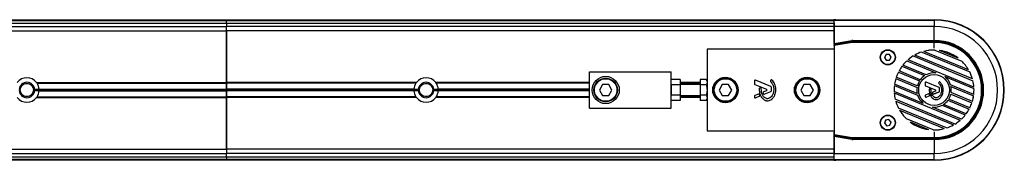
# Model space of a CAD drawing. Header units: millimetres. Extents: x 0 to 420, y 0 to 297.
# Tile 6 of 7: x 329.44 to 356.58, y 235.6 to 239.47. Entities that reach past the tile are written whole.
import ezdxf

# ---------------------------------------------------------------- set-up
doc = ezdxf.new("R2010")
doc.units = ezdxf.units.MM

msp = doc.modelspace()

# ---------------------------------------------------------------- linework, layer by layer
at = {"color": 7, "linetype": 'Continuous', "lineweight": 25}
for p, q in [((327.64066, 239.47329), (335.14066, 239.47329)), ((327.64066, 239.44829), (335.14066, 239.44829)), ((327.64066, 239.38068), (335.14066, 239.38068)), ((335.14066, 239.44829), (335.14066, 239.47329)), ((335.14066, 239.47329), (354.64066, 239.47329)), ((335.14066, 239.44829), (351.87931, 239.44829)), ((335.14066, 239.38068), (335.14066, 239.44829)), ((335.14066, 239.38068), (351.8852, 239.38068)), ((335.14066, 239.38068), (335.14066, 239.2884)), ((335.14066, 239.38068), (335.14066, 239.2884)), ((351.92888, 239.47027), (351.87931, 239.46984)), ((351.87931, 239.46984), (351.87931, 239.39419)), ((351.88434, 239.46481), (351.87931, 239.46984)), ((351.87931, 239.39419), (351.8852, 239.38829)), ((351.88434, 239.46481), (354.64066, 239.46481)), ((351.8852, 239.38829), (351.8852, 238.70266)), ((351.92888, 239.47027), (354.64066, 239.47027)), ((354.64066, 239.47027), (354.64066, 239.47329)), ((354.64066, 239.46481), (354.64066, 239.47027)), ((354.64066, 239.46481), (354.64066, 239.28981)), ((327.64066, 239.2884), (335.14066, 239.2884)), ((327.64066, 239.1634), (335.14066, 239.1634)), ((335.14066, 239.1634), (335.14066, 239.2884)), ((351.8852, 239.28818), (335.14066, 239.28818)), ((335.14066, 237.7459), (335.14066, 239.1634)), ((335.14066, 239.16318), (335.14066, 237.74568)), ((351.8852, 239.16318), (335.14066, 239.16318)), ((351.88586, 238.81432), (351.88586, 239.28981)), ((354.64066, 239.28981), (351.88586, 239.28981)), ((354.64066, 238.90288), (354.64066, 239.28981)), ((351.88586, 238.81432), (352.3773, 238.90098)), ((352.38164, 238.87636), (351.88607, 238.78898)), ((351.89044, 238.78531), (351.88607, 238.78898)), ((351.89044, 238.78531), (352.38202, 238.87199)), ((352.38636, 238.84737), (351.89066, 238.75996)), ((352.38164, 238.87636), (352.3773, 238.90098)), ((352.38202, 238.87199), (352.38164, 238.87636)), ((352.38636, 238.84737), (352.38202, 238.87199)), ((352.399, 238.87788), (352.399, 238.90288)), ((352.399, 238.90288), (354.64066, 238.90288)), ((352.399, 238.87788), (352.39939, 238.87351)), ((354.64066, 238.87788), (352.399, 238.87788)), ((352.39939, 238.84851), (352.39939, 238.87351)), ((352.39939, 238.87351), (354.64066, 238.87351)), ((354.64066, 238.84851), (352.39939, 238.84851)), ((354.64066, 238.87788), (354.64066, 238.90288)), ((354.64066, 238.87351), (354.64066, 238.87788)), ((354.64066, 238.84851), (354.64066, 238.87351)), ((354.64066, 238.69104), (354.64066, 238.84851)), ((351.88978, 238.66329), (348.39066, 238.66329)), ((348.39066, 238.66329), (348.39066, 237.70018)), ((351.88542, 238.67766), (351.88978, 238.67329)), ((351.88978, 238.67329), (351.88978, 236.40329)), ((351.89066, 238.75996), (351.89066, 236.31662)), ((353.31803, 238.51744), (353.2733, 238.43662)), ((353.41039, 238.51911), (353.31803, 238.51744)), ((353.45802, 238.43996), (353.41039, 238.51911)), ((354.29862, 238.58358), (354.29862, 238.58377)), ((354.29862, 238.58377), (355.62177, 238.0357)), ((354.29862, 238.58358), (355.62165, 238.03556)), ((355.59138, 238.09158), (354.35963, 238.60179)), ((354.35963, 238.60179), (354.36018, 238.60175)), ((355.59096, 238.09194), (354.36018, 238.60175)), ((354.64066, 238.63829), (354.64066, 238.64774)), ((354.66404, 238.63787), (354.66408, 238.63804)), ((354.66404, 238.63787), (355.40164, 238.33235)), ((354.66408, 238.63804), (355.40174, 238.3325)), ((355.30253, 238.41688), (354.7939, 238.62757)), ((354.7939, 238.62757), (354.79523, 238.6272)), ((355.30133, 238.41757), (354.79523, 238.6272)), ((353.2733, 238.43662), (353.32092, 238.35747)), ((353.2859, 238.4594), (353.28316, 238.43829)), ((353.28316, 238.43829), (353.28672, 238.41432)), ((353.32092, 238.35747), (353.41328, 238.35914)), ((353.41328, 238.35914), (353.45802, 238.43996)), ((353.88952, 238.34191), (354.68878, 238.01085)), ((353.88956, 238.34171), (353.88952, 238.34191)), ((353.88956, 238.34171), (354.68762, 238.01114)), ((353.92253, 238.37154), (353.92286, 238.37159)), ((355.73764, 237.61969), (353.92253, 238.37154)), ((355.73745, 237.61996), (353.92286, 238.37159)), ((354.06428, 238.47499), (354.06426, 238.47519)), ((354.06426, 238.47519), (355.71071, 237.7932)), ((354.06428, 238.47499), (355.71056, 237.79308)), ((354.10763, 238.50052), (354.10803, 238.50054)), ((355.69796, 237.84178), (354.10763, 238.50052)), ((355.69769, 237.84208), (354.10803, 238.50054)), ((355.30133, 238.41757), (355.30253, 238.41688)), ((355.40174, 238.3325), (355.40164, 238.33235)), ((345.14066, 237.03829), (345.14066, 238.03829)), ((345.14066, 238.03829), (347.39066, 238.03829)), ((347.39066, 237.03829), (347.39066, 238.03829)), ((353.65546, 238.02756), (354.23602, 237.78708)), ((353.65554, 238.02733), (353.65546, 238.02756)), ((353.65554, 238.02733), (354.23576, 237.787)), ((353.67397, 238.06318), (353.67421, 238.06327)), ((354.25888, 237.82091), (353.67397, 238.06318)), ((354.25882, 237.82112), (353.67421, 238.06327)), ((353.75573, 238.19167), (354.37787, 237.93398)), ((353.75579, 238.19146), (353.75573, 238.19167)), ((353.75579, 238.19146), (354.3775, 237.93394)), ((353.78095, 238.22452), (353.78124, 238.2246)), ((354.42095, 237.95943), (353.78095, 238.22452)), ((354.42094, 237.95962), (353.78124, 238.2246)), ((354.68762, 238.01114), (354.68878, 238.01085)), ((355.59096, 238.09194), (355.59138, 238.09158)), ((355.62177, 238.0357), (355.62165, 238.03556)), ((329.90675, 237.7459), (335.14066, 237.7459)), ((329.92286, 237.7234), (335.14066, 237.7234)), ((335.14066, 237.7459), (335.14066, 237.72318)), ((340.37439, 237.74568), (335.14066, 237.74568)), ((335.14066, 237.56535), (335.14066, 237.7234)), ((340.3583, 237.72318), (335.14066, 237.72318)), ((335.14066, 237.72318), (335.14066, 237.56535)), ((340.3583, 237.72318), (340.37282, 237.74044)), ((340.904, 237.74819), (340.92301, 237.72318)), ((345.14066, 237.74568), (340.90692, 237.74568)), ((345.14066, 237.72318), (340.92301, 237.72318)), ((347.64066, 237.82697), (347.39066, 237.82697)), ((347.64066, 237.82697), (347.64066, 237.68263)), ((348.19066, 237.74568), (347.64066, 237.74568)), ((348.19066, 237.72318), (347.64066, 237.72318)), ((348.36163, 237.82697), (348.19066, 237.82697)), ((348.19066, 237.82697), (348.19066, 237.68263)), ((348.39066, 237.77669), (348.36163, 237.82697)), ((348.39066, 237.70018), (348.39066, 237.53829)), ((349.69065, 237.7884), (349.69065, 237.70598)), ((350.14319, 237.63341), (349.71821, 237.80692)), ((350.14421, 237.81022), (350.13344, 237.7973)), ((353.55291, 237.70202), (353.5531, 237.70213)), ((354.17504, 237.44432), (353.55291, 237.70202)), ((354.17481, 237.44461), (353.5531, 237.70213)), ((353.58595, 237.85069), (354.17086, 237.60841)), ((353.58606, 237.85046), (353.58595, 237.85069)), ((353.58606, 237.85046), (354.17067, 237.6083)), ((353.59805, 237.88897), (353.59827, 237.88907)), ((354.17862, 237.6485), (353.59805, 237.88897)), ((354.1785, 237.64874), (353.59827, 237.88907)), ((354.23576, 237.787), (354.23602, 237.78708)), ((354.25888, 237.82091), (354.25882, 237.82112)), ((354.3775, 237.93394), (354.37787, 237.93398)), ((354.39625, 237.73635), (354.39608, 237.73635)), ((354.39608, 237.73635), (354.39608, 237.66681)), ((354.39625, 237.73635), (354.39625, 237.66681)), ((354.41927, 237.75181), (354.41933, 237.75198)), ((354.77784, 237.60541), (354.41927, 237.75181)), ((354.77791, 237.60558), (354.41933, 237.75198)), ((354.42095, 237.95943), (354.42094, 237.95962)), ((354.77877, 237.75476), (354.76968, 237.74386)), ((354.76982, 237.74375), (354.76968, 237.74386)), ((354.7789, 237.75465), (354.76982, 237.74375)), ((354.77168, 237.72046), (354.77157, 237.72032)), ((354.7789, 237.75465), (354.77877, 237.75476)), ((354.80273, 237.75652), (354.80284, 237.75665)), ((354.94078, 237.90647), (354.94181, 237.90585)), ((354.94078, 237.90647), (355.74003, 237.57541)), ((354.94181, 237.90585), (355.73986, 237.57529)), ((355.69769, 237.84208), (355.69796, 237.84178)), ((355.71071, 237.7932), (355.71056, 237.79308)), ((329.97782, 237.55328), (329.85263, 237.55328)), ((329.85263, 237.5233), (329.97782, 237.5233)), ((329.85313, 237.54183), (335.14066, 237.54183)), ((329.85313, 237.53476), (335.14066, 237.53476)), ((329.97707, 237.56535), (335.14066, 237.56535)), ((329.97707, 237.51123), (335.14066, 237.51123)), ((329.97734, 237.56182), (335.14066, 237.56182)), ((329.97734, 237.51477), (335.14066, 237.51477)), ((340.30424, 237.56535), (335.14066, 237.56535)), ((335.14066, 237.56535), (335.14066, 237.56182)), ((335.14066, 237.56182), (335.14066, 237.56535)), ((340.30398, 237.56182), (335.14066, 237.56182)), ((335.14066, 237.56182), (335.14066, 237.54183)), ((335.14066, 237.54183), (335.14066, 237.56182)), ((340.42819, 237.54183), (335.14066, 237.54183)), ((335.14066, 237.54183), (335.14066, 237.53476)), ((335.14066, 237.53476), (335.14066, 237.54183)), ((340.42819, 237.53476), (335.14066, 237.53476)), ((335.14066, 237.53476), (335.14066, 237.51477)), ((335.14066, 237.51477), (335.14066, 237.53476)), ((340.30398, 237.51477), (335.14066, 237.51477)), ((335.14066, 237.51477), (335.14066, 237.51123)), ((335.14066, 237.51123), (335.14066, 237.51477)), ((340.30424, 237.51123), (335.14066, 237.51123)), ((335.14066, 237.51123), (335.14066, 237.35318)), ((335.14066, 237.3534), (335.14066, 237.51123)), ((340.42869, 237.55328), (340.30349, 237.55328)), ((340.30349, 237.5233), (340.42869, 237.5233)), ((340.97782, 237.55328), (340.85263, 237.55328)), ((340.85263, 237.5233), (340.97782, 237.5233)), ((345.14066, 237.54183), (340.85313, 237.54183)), ((345.14066, 237.53476), (340.85313, 237.53476)), ((345.14066, 237.56535), (340.97707, 237.56535)), ((345.14066, 237.51123), (340.97707, 237.51123)), ((345.14066, 237.56182), (340.97734, 237.56182)), ((345.14066, 237.51477), (340.97734, 237.51477)), ((345.50405, 237.68829), (345.41745, 237.53829)), ((345.41745, 237.53829), (345.50405, 237.38829)), ((345.67726, 237.68829), (345.50405, 237.68829)), ((345.76386, 237.53829), (345.67726, 237.68829)), ((345.67726, 237.38829), (345.76386, 237.53829)), ((347.64066, 237.68263), (347.39066, 237.68263)), ((347.39066, 237.68263), (347.39066, 237.39396)), ((348.19066, 237.68829), (347.64066, 237.68829)), ((347.64066, 237.68263), (347.64066, 237.39396)), ((348.36163, 237.68263), (348.19066, 237.68263)), ((348.19066, 237.68263), (348.19066, 237.39396)), ((348.39066, 237.53829), (348.39066, 237.3764)), ((348.80405, 237.68829), (348.71745, 237.53829)), ((348.71745, 237.53829), (348.80405, 237.38829)), ((348.97726, 237.68829), (348.80405, 237.68829)), ((349.06386, 237.53829), (348.97726, 237.68829)), ((348.97726, 237.38829), (349.06386, 237.53829)), ((349.70309, 237.68746), (350.02309, 237.55681)), ((349.79847, 237.42807), (349.70309, 237.38912)), ((349.86736, 237.58717), (349.8505, 237.59423)), ((350.02309, 237.51978), (349.93687, 237.48457)), ((349.96072, 237.42312), (350.14319, 237.49762)), ((350.15563, 237.51613), (350.15563, 237.61489)), ((351.05405, 237.68829), (350.96745, 237.53829)), ((350.96745, 237.53829), (351.05405, 237.38829)), ((351.22726, 237.68829), (351.05405, 237.68829)), ((351.31386, 237.53829), (351.22726, 237.68829)), ((351.22726, 237.38829), (351.31386, 237.53829)), ((353.54128, 237.50118), (353.54145, 237.5013)), ((354.34054, 237.17012), (353.54128, 237.50118)), ((354.33951, 237.17073), (353.54145, 237.5013)), ((353.54367, 237.45689), (355.35878, 236.70505)), ((353.54387, 237.45662), (353.54367, 237.45689)), ((353.54387, 237.45662), (355.35846, 236.705)), ((353.54752, 237.66096), (354.18751, 237.39586)), ((353.54766, 237.66071), (353.54752, 237.66096)), ((353.54766, 237.66071), (354.18737, 237.39573)), ((354.17067, 237.6083), (354.17086, 237.60841)), ((354.17504, 237.44432), (354.17481, 237.44461)), ((354.17862, 237.6485), (354.1785, 237.64874)), ((354.39625, 237.66681), (354.39608, 237.66681)), ((354.40664, 237.65135), (354.40658, 237.65118)), ((354.40658, 237.65118), (354.67658, 237.54095)), ((354.48706, 237.43232), (354.40658, 237.39946)), ((354.40664, 237.65135), (354.67665, 237.54111)), ((354.48712, 237.43216), (354.40664, 237.3993)), ((354.48712, 237.43216), (354.48706, 237.43232)), ((354.50777, 237.55792), (354.50759, 237.55793)), ((354.50878, 237.42329), (354.50894, 237.42336)), ((354.51741, 237.4032), (354.50878, 237.42329)), ((354.51757, 237.40327), (354.50894, 237.42336)), ((354.53089, 237.57236), (354.53095, 237.57252)), ((354.54511, 237.5664), (354.53089, 237.57236)), ((354.54518, 237.56657), (354.53095, 237.57252)), ((354.54511, 237.5664), (354.54518, 237.56657)), ((354.55537, 237.55101), (354.55554, 237.55101)), ((354.59423, 237.45951), (354.59407, 237.45946)), ((354.60213, 237.43741), (354.60197, 237.43735)), ((354.67658, 237.5097), (354.60383, 237.48)), ((354.6039, 237.47984), (354.60383, 237.48)), ((354.67665, 237.50954), (354.6039, 237.47984)), ((354.62389, 237.42831), (354.77784, 237.49117)), ((354.62389, 237.42831), (354.62395, 237.42815)), ((354.62395, 237.42815), (354.77791, 237.491)), ((354.67665, 237.54111), (354.67658, 237.54095)), ((354.67665, 237.50954), (354.67658, 237.5097)), ((354.77784, 237.60541), (354.77791, 237.60558)), ((354.77784, 237.49117), (354.77791, 237.491)), ((354.78823, 237.58995), (354.78841, 237.58995)), ((354.78823, 237.50663), (354.78823, 237.58995)), ((354.78823, 237.50663), (354.78841, 237.50663)), ((354.78841, 237.50663), (354.78841, 237.58995)), ((354.89183, 237.53829), (354.892, 237.53829)), ((355.09394, 237.68085), (355.0938, 237.68072)), ((355.7338, 237.41563), (355.0938, 237.68072)), ((355.73365, 237.41588), (355.09394, 237.68085)), ((355.1027, 237.42809), (355.68326, 237.18761)), ((355.1027, 237.42809), (355.10282, 237.42785)), ((355.10282, 237.42785), (355.68304, 237.18751)), ((355.10627, 237.63226), (355.7284, 237.37457)), ((355.10627, 237.63226), (355.1065, 237.63198)), ((355.1065, 237.63198), (355.72821, 237.37446)), ((355.11064, 237.46828), (355.11045, 237.46817)), ((355.69536, 237.22589), (355.11045, 237.46817)), ((355.69525, 237.22613), (355.11064, 237.46828)), ((355.73745, 237.61996), (355.73764, 237.61969)), ((355.74003, 237.57541), (355.73986, 237.57529)), ((329.92301, 237.3534), (329.90586, 237.33302)), ((329.90692, 237.3309), (335.14066, 237.3309)), ((329.92301, 237.3534), (335.14066, 237.3534)), ((335.14066, 237.3309), (335.14066, 237.3534)), ((340.35845, 237.35318), (335.14066, 237.35318)), ((335.14066, 235.9134), (335.14066, 237.3309)), ((335.14066, 237.33068), (335.14066, 235.91318)), ((340.37457, 237.33068), (335.14066, 237.33068)), ((345.14066, 237.33068), (340.90675, 237.33068)), ((340.92286, 237.35318), (340.90869, 237.33636)), ((345.14066, 237.35318), (340.92286, 237.35318)), ((345.50405, 237.38829), (345.67726, 237.38829)), ((347.64066, 237.39396), (347.39066, 237.39396)), ((347.64066, 237.24962), (347.39066, 237.24962)), ((347.64066, 237.39396), (347.64066, 237.24962)), ((347.64066, 237.38829), (348.19066, 237.38829)), ((348.19066, 237.35318), (347.64066, 237.35318)), ((348.19066, 237.33068), (347.64066, 237.33068)), ((348.36163, 237.39396), (348.19066, 237.39396)), ((348.19066, 237.39396), (348.19066, 237.24962)), ((348.36163, 237.24962), (348.19066, 237.24962)), ((348.36163, 237.24962), (348.39066, 237.2999)), ((348.39066, 237.3764), (348.39066, 236.41329)), ((348.80405, 237.38829), (348.97726, 237.38829)), ((349.69065, 237.37061), (349.69065, 237.34262)), ((349.71821, 237.32411), (349.82382, 237.36723)), ((349.83464, 237.39364), (349.82441, 237.41745)), ((351.05405, 237.38829), (351.22726, 237.38829)), ((353.5706, 237.28338), (353.57075, 237.28351)), ((355.21705, 236.6014), (353.5706, 237.28338)), ((355.21704, 236.60159), (353.57075, 237.28351)), ((353.58362, 237.2345), (353.58335, 237.2348)), ((353.58335, 237.2348), (355.17369, 236.57607)), ((353.58362, 237.2345), (355.17328, 236.57604)), ((354.18737, 237.39573), (354.18751, 237.39586)), ((354.34054, 237.17012), (354.33951, 237.17073)), ((354.39625, 237.38384), (354.39608, 237.38384)), ((354.39608, 237.38384), (354.39608, 237.36023)), ((354.39625, 237.36023), (354.39608, 237.36023)), ((354.39625, 237.38384), (354.39625, 237.36023)), ((354.40664, 237.3993), (354.40658, 237.39946)), ((354.41927, 237.34477), (354.50838, 237.38115)), ((354.41927, 237.34477), (354.41933, 237.3446)), ((354.41933, 237.3446), (354.50845, 237.38099)), ((354.50838, 237.38115), (354.50845, 237.38099)), ((354.51741, 237.4032), (354.51757, 237.40327)), ((355.02244, 237.25568), (355.02249, 237.25547)), ((355.02244, 237.25568), (355.60735, 237.0134)), ((355.02249, 237.25547), (355.6071, 237.01331)), ((355.04555, 237.28959), (355.04529, 237.28951)), ((355.62586, 237.04903), (355.04529, 237.28951)), ((355.62577, 237.04925), (355.04555, 237.28959)), ((355.68326, 237.18761), (355.68304, 237.18751)), ((355.69525, 237.22613), (355.69536, 237.22589)), ((355.7284, 237.37457), (355.72821, 237.37446)), ((355.73365, 237.41588), (355.7338, 237.41563)), ((345.14066, 237.03829), (347.39066, 237.03829)), ((353.65954, 237.04089), (353.65967, 237.04102)), ((354.98269, 236.49282), (353.65954, 237.04089)), ((354.9827, 236.49301), (353.65967, 237.04102)), ((353.69035, 236.98464), (353.68994, 236.985)), ((353.68994, 236.985), (354.92168, 236.4748)), ((353.69035, 236.98464), (354.92114, 236.47483)), ((355.39179, 236.73468), (354.59254, 237.06574)), ((354.5937, 237.06544), (354.59254, 237.06574)), ((355.39175, 236.73488), (354.5937, 237.06544)), ((354.86036, 237.11716), (354.86037, 237.11697)), ((354.86036, 237.11716), (355.50036, 236.85206)), ((354.86037, 237.11697), (355.50008, 236.85199)), ((354.90382, 237.14264), (354.90345, 237.14261)), ((355.52558, 236.88491), (354.90345, 237.14261)), ((355.52552, 236.88512), (354.90382, 237.14264)), ((355.52552, 236.88512), (355.52558, 236.88491)), ((355.60735, 237.0134), (355.6071, 237.01331)), ((355.62577, 237.04925), (355.62586, 237.04903)), ((353.30608, 236.70889), (353.27473, 236.622)), ((353.27473, 236.622), (353.3343, 236.5514)), ((353.28356, 236.64649), (353.28316, 236.63829)), ((353.39701, 236.72518), (353.30608, 236.70889)), ((353.45658, 236.65459), (353.39701, 236.72518)), ((353.42523, 236.56769), (353.45658, 236.65459)), ((353.87958, 236.74409), (353.87967, 236.74424)), ((354.61724, 236.43854), (353.87958, 236.74409)), ((354.61727, 236.43872), (353.87967, 236.74424)), ((353.97998, 236.65902), (353.97878, 236.6597)), ((353.97878, 236.6597), (354.48742, 236.44902)), ((353.97998, 236.65902), (354.48608, 236.44938)), ((355.35878, 236.70505), (355.35846, 236.705)), ((355.39175, 236.73488), (355.39179, 236.73468)), ((355.50036, 236.85206), (355.50008, 236.85199)), ((348.39066, 236.41329), (351.88978, 236.41329)), ((351.8852, 235.68829), (351.8852, 236.37393)), ((351.88978, 236.40329), (351.88542, 236.39893)), ((353.3343, 236.5514), (353.42523, 236.56769)), ((354.48742, 236.44902), (354.48608, 236.44938)), ((354.61727, 236.43872), (354.61724, 236.43854)), ((354.64066, 236.43829), (354.64066, 236.42884)), ((354.64066, 236.38555), (354.64066, 236.22808)), ((354.92168, 236.4748), (354.92114, 236.47483)), ((354.9827, 236.49301), (354.98269, 236.49282)), ((355.17369, 236.57607), (355.17328, 236.57604)), ((355.21704, 236.60159), (355.21705, 236.6014)), ((351.88586, 236.26226), (351.88586, 235.78677)), ((352.3773, 236.17561), (351.88586, 236.26226)), ((351.88607, 236.28761), (351.89044, 236.29127)), ((351.88607, 236.28761), (352.38164, 236.20023)), ((352.38202, 236.2046), (351.89044, 236.29127)), ((351.89066, 236.31662), (352.38636, 236.22921)), ((352.38164, 236.20023), (352.3773, 236.17561)), ((352.38164, 236.20023), (352.38202, 236.2046)), ((352.38636, 236.22921), (352.38202, 236.2046)), ((352.39939, 236.20308), (352.399, 236.19871)), ((352.399, 236.19871), (354.64066, 236.19871)), ((352.399, 236.19871), (352.399, 236.17371)), ((354.64066, 236.17371), (352.399, 236.17371)), ((352.39939, 236.22808), (354.64066, 236.22808)), ((352.39939, 236.22808), (352.39939, 236.20308)), ((354.64066, 236.20308), (352.39939, 236.20308)), ((354.64066, 236.22808), (354.64066, 236.20308)), ((354.64066, 236.20308), (354.64066, 236.19871)), ((354.64066, 236.19871), (354.64066, 236.17371)), ((354.64066, 236.17371), (354.64066, 235.78677)), ((327.64066, 235.9134), (335.14066, 235.9134)), ((335.14066, 235.91318), (335.14066, 235.78818)), ((351.8852, 235.91318), (335.14066, 235.91318)), ((327.64066, 235.7884), (335.14066, 235.7884)), ((327.64066, 235.6959), (335.14066, 235.6959)), ((335.14066, 235.62829), (327.64066, 235.62829)), ((335.14066, 235.60329), (327.64066, 235.60329)), ((335.14066, 235.6959), (335.14066, 235.78818)), ((351.8852, 235.78818), (335.14066, 235.78818)), ((335.14066, 235.6959), (335.14066, 235.78818)), ((335.14066, 235.6959), (351.8852, 235.6959)), ((335.14066, 235.6959), (335.14066, 235.62829)), ((351.87931, 235.62829), (335.14066, 235.62829)), ((335.14066, 235.62829), (335.14066, 235.60329)), ((354.64066, 235.60329), (335.14066, 235.60329)), ((351.87931, 235.6824), (351.8852, 235.68829)), ((351.87931, 235.6824), (351.87931, 235.60675)), ((351.88434, 235.61178), (351.87931, 235.60675)), ((351.87931, 235.60675), (351.92844, 235.60631)), ((354.64066, 235.61178), (351.88434, 235.61178)), ((351.88586, 235.78677), (354.64066, 235.78677)), ((354.64066, 235.60631), (351.92844, 235.60631)), ((354.64066, 235.61178), (354.64066, 235.78677)), ((354.64066, 235.61178), (354.64066, 235.60631)), ((354.64066, 235.60631), (354.64066, 235.60329))]:
    msp.add_line(p, q, dxfattribs=at)
at = {"color": 7, "linetype": 'Continuous', "lineweight": 25, "flags": 128}
for points in [[(353.42381, 238.49681), (353.39723, 238.51451), (353.38436, 238.51864)], [(353.3075, 238.37978), (353.33409, 238.36207), (353.34695, 238.35794)], [(353.44541, 238.41719), (353.44816, 238.43829), (353.4446, 238.46227)], [(353.28316, 236.63829), (353.28944, 236.60672), (353.29152, 236.6021)], [(353.33171, 236.71348), (353.30732, 236.69663), (353.29725, 236.68441)], [(353.4138, 236.70529), (353.39723, 236.71451), (353.37139, 236.72059)], [(353.31751, 236.5713), (353.33409, 236.56207), (353.35993, 236.55599)], [(353.39961, 236.5631), (353.42399, 236.57996), (353.43407, 236.59218)]]:
    msp.add_lwpolyline(points, dxfattribs=at)
at = {"color": 7, "linetype": 'Continuous', "lineweight": 25}
for centre, radius in [((353.36566, 238.43829), 0.2075), ((353.36566, 238.43829), 0.2), ((354.64066, 237.53829), 0.425), ((354.64066, 237.53829), 0.42483), ((329.64066, 237.53829), 0.185), ((329.64066, 237.53829), 0.1825), ((340.64066, 237.53829), 0.185), ((340.64066, 237.53829), 0.1825), ((345.59066, 237.53829), 0.375), ((345.59066, 237.53829), 0.325), ((345.59066, 237.53829), 0.31), ((348.89066, 237.53829), 0.35), ((348.89066, 237.53829), 0.325), ((348.89066, 237.53829), 0.31), ((351.14066, 237.53829), 0.35), ((351.14066, 237.53829), 0.325), ((351.14066, 237.53829), 0.31), ((353.36566, 236.63829), 0.2075), ((353.36566, 236.63829), 0.2)]:
    msp.add_circle(centre, radius, dxfattribs=at)
for centre, radius, start, end in [((354.64066, 237.53829), 1.935, 270, 90), ((354.64066, 237.53829), 1.93198, 270, 90), ((354.64066, 237.53829), 1.92651, 270, 90), ((354.64066, 237.53829), 1.75152, 270, 90), ((354.64066, 237.53829), 1.36458, 270, 90), ((354.64066, 237.53829), 1.33958, 270, 90), ((354.64066, 237.53829), 1.33522, 270, 90), ((354.64066, 237.53829), 1.31022, 270, 90), ((353.36566, 238.43829), 0.0825, 105.176589, 136.894368), ((354.64066, 237.53829), 1.1, 108.11588, 118.984431), ((354.64066, 237.53829), 1.09983, 108.119245, 118.96557), ((354.64066, 237.53829), 1.1, 90, 104.80179), ((354.64066, 237.53829), 1.09983, 88.781675, 104.774841), ((354.64066, 237.53829), 1.1, 88.779966, 90), ((354.64066, 237.53829), 1.1, 53.007823, 81.992177), ((354.64066, 237.53829), 1.09983, 53.079515, 81.920485), ((353.36566, 238.43829), 0.0825, 285.176589, 316.894368), ((354.64066, 237.53829), 1.1, 133.066529, 141.4025), ((354.64066, 237.53829), 1.09983, 133.072385, 141.390411), ((354.64066, 237.53829), 1.1, 121.600617, 130.756316), ((354.64066, 237.53829), 1.09983, 121.60526, 130.74155), ((354.64066, 237.53829), 1.09983, 30.225159, 46.218325), ((354.64066, 237.53829), 1.1, 30.19821, 46.220034), ((354.64066, 237.53829), 1.1, 153.590436, 161.409564), ((354.64066, 237.53829), 1.09983, 153.598929, 161.401071), ((354.64066, 237.53829), 1.1, 143.559798, 151.499021), ((354.64066, 237.53829), 1.09983, 143.56691, 151.488922), ((354.64066, 237.53829), 0.47517, 84.328517, 117.54119), ((354.64066, 237.53829), 0.475, 84.18559, 117.551017), ((354.64066, 237.53829), 1.09983, 16.03443, 26.880755), ((354.64066, 237.53829), 1.1, 16.015569, 26.88412), ((329.64066, 237.53829), 0.3375, 37.962405, 142.037595), ((329.64066, 237.53829), 0.2125, 4.045533, 175.954467), ((329.64066, 237.53829), 0.3375, 4.59914, 33.262634), ((340.64066, 237.53829), 0.3375, 146.782507, 175.40086), ((340.64066, 237.53829), 0.3375, 37.914534, 142.085466), ((340.64066, 237.53829), 0.2125, 4.045533, 175.954467), ((340.64066, 237.53829), 0.3375, 4.59914, 33.217493), ((349.71065, 237.7884), 0.02, 67.790712, 180), ((349.71065, 237.70598), 0.02, 180, 247.790711), ((350.1488, 237.78449), 0.02, 140.16689, 228.977091), ((350.15956, 237.7974), 0.02, 48.805903, 140.16689), ((354.64066, 237.53829), 1.1, 163.500979, 171.440202), ((354.64066, 237.53829), 1.09983, 163.511078, 171.43309), ((354.64066, 237.53829), 0.47517, 148.439959, 166.560041), ((354.64066, 237.53829), 0.475, 148.41528, 166.58472), ((354.64066, 237.53829), 0.47517, 123.629171, 143.472731), ((354.64066, 237.53829), 0.475, 123.589671, 143.489172), ((354.41296, 237.73635), 0.01688, 67.790712, 180), ((354.41296, 237.73635), 0.0167, 67.790712, 180), ((354.78264, 237.73306), 0.01687, 140.16689, 228.977091), ((354.78264, 237.73306), 0.0167, 140.16689, 228.977091), ((354.79173, 237.74395), 0.01687, 48.805903, 140.16689), ((354.79173, 237.74395), 0.0167, 48.805903, 140.16689), ((354.64066, 237.53829), 0.475, 17.448983, 50.81441), ((354.64066, 237.53829), 0.47517, 17.45881, 50.671483), ((354.64066, 237.53829), 1.09983, 4.25845, 13.39474), ((354.64066, 237.53829), 1.1, 4.243684, 13.399383), ((329.64066, 237.53829), 0.2125, 184.045533, 355.954467), ((329.64066, 237.53829), 0.2125, 0.953004, 4.045533), ((329.64066, 237.53829), 0.2125, 355.954467, 359.046996), ((329.64066, 237.53829), 0.3375, 326.782507, 355.40086), ((329.64066, 237.53829), 0.3375, 2.545909, 3.997433), ((329.64066, 237.53829), 0.3375, 356.002567, 357.454091), ((340.64066, 237.53829), 0.3375, 176.002567, 177.454091), ((340.64066, 237.53829), 0.3375, 182.545909, 183.997433), ((340.64066, 237.53829), 0.3375, 184.59914, 213.262634), ((340.64066, 237.53829), 0.2125, 175.954467, 179.046996), ((340.64066, 237.53829), 0.2125, 180.953004, 184.045533), ((340.64066, 237.53829), 0.2125, 184.045533, 355.954467), ((340.64066, 237.53829), 0.2125, 0.953004, 4.045533), ((340.64066, 237.53829), 0.2125, 355.954467, 359.046996), ((340.64066, 237.53829), 0.3375, 326.737366, 355.40086), ((340.64066, 237.53829), 0.3375, 2.545909, 3.997433), ((340.64066, 237.53829), 0.3375, 356.002567, 357.454091), ((349.80603, 237.40955), 0.02, 23.245837, 112.209268), ((349.84277, 237.57578), 0.02, 67.290493, 176.671349), ((349.85964, 237.56872), 0.02, 0.034995, 67.290493), ((349.94443, 237.46606), 0.02, 112.209261, 196.934979), ((349.95316, 237.44164), 0.02, 202.378703, 292.209291), ((350.01553, 237.53829), 0.02, 292.209261, 67.790711), ((350.13563, 237.61489), 0.02, 0, 67.790712), ((350.13563, 237.51613), 0.02, 292.209291, 0), ((354.64066, 237.53829), 1.1, 173.5975, 181.933471), ((354.64066, 237.53829), 1.09983, 173.609589, 181.927615), ((354.64066, 237.53829), 1.1, 184.243684, 193.399383), ((354.64066, 237.53829), 1.09983, 184.25845, 193.39474), ((354.64066, 237.53829), 0.47517, 171.527269, 191.370829), ((354.64066, 237.53829), 0.475, 171.510828, 191.410329), ((354.41296, 237.66681), 0.01688, 180, 247.790711), ((354.41296, 237.66681), 0.0167, 180, 247.790711), ((354.49344, 237.4167), 0.01687, 23.245837, 112.209268), ((354.49344, 237.4167), 0.0167, 23.245837, 112.209268), ((354.52444, 237.55695), 0.01688, 67.290493, 176.671349), ((354.52444, 237.55695), 0.0167, 67.290493, 176.671349), ((354.53867, 237.551), 0.0167, 0.034995, 67.290493), ((354.53867, 237.551), 0.01687, 0.034995, 67.290493), ((354.61021, 237.46437), 0.01688, 112.209261, 196.934979), ((354.61021, 237.46437), 0.0167, 112.209261, 196.934979), ((354.61758, 237.44377), 0.01688, 202.378703, 292.209291), ((354.61758, 237.44377), 0.0167, 202.378703, 292.209291), ((354.6702, 237.52532), 0.01688, 292.209261, 67.790711), ((354.6702, 237.52532), 0.01705, 292.209261, 67.790711), ((354.77153, 237.58995), 0.0167, 0, 67.790712), ((354.77153, 237.50663), 0.0167, 292.209291, 0), ((354.77153, 237.58995), 0.01688, 0, 67.790712), ((354.77153, 237.50663), 0.01687, 292.209291, 0), ((354.64066, 237.53829), 0.475, 328.41528, 346.58472), ((354.64066, 237.53829), 0.47517, 328.439959, 346.560041), ((354.64066, 237.53829), 0.475, 351.510828, 11.410329), ((354.64066, 237.53829), 0.47517, 351.527269, 11.370829), ((354.64066, 237.53829), 1.09983, 353.609589, 1.927615), ((354.64066, 237.53829), 1.1, 353.5975, 1.933471), ((329.64066, 237.53829), 0.3375, 217.914534, 322.085466), ((340.64066, 237.53829), 0.3375, 217.962405, 322.037595), ((349.71065, 237.37061), 0.02, 112.209268, 180), ((349.71065, 237.34262), 0.02, 180, 292.209257), ((349.81626, 237.38574), 0.02, 292.209257, 23.245837), ((354.64066, 237.53829), 1.1, 196.015569, 206.88412), ((354.64066, 237.53829), 1.09983, 196.03443, 206.880755), ((354.64066, 237.53829), 0.47517, 197.45881, 230.671483), ((354.64066, 237.53829), 0.475, 197.448983, 230.81441), ((354.41296, 237.38384), 0.01688, 112.209268, 180), ((354.41296, 237.36023), 0.01688, 180, 292.209257), ((354.41296, 237.38384), 0.0167, 112.209268, 180), ((354.41296, 237.36023), 0.0167, 180, 292.209257), ((354.50207, 237.39661), 0.0167, 292.209257, 23.245837), ((354.50207, 237.39661), 0.01688, 292.209257, 23.245837), ((354.64066, 237.53829), 0.475, 303.589671, 323.489172), ((354.64066, 237.53829), 0.47517, 303.629171, 323.472731), ((354.64066, 237.53829), 1.09983, 333.598929, 341.401071), ((354.64066, 237.53829), 1.1, 333.590436, 341.409564), ((354.64066, 237.53829), 1.09983, 343.511078, 351.43309), ((354.64066, 237.53829), 1.1, 343.500979, 351.440202), ((354.64066, 237.53829), 1.1, 210.19821, 226.220034), ((354.64066, 237.53829), 1.09983, 210.225159, 226.218325), ((354.64066, 237.53829), 0.475, 264.18559, 297.551017), ((354.64066, 237.53829), 0.47517, 264.328517, 297.54119), ((354.64066, 237.53829), 1.09983, 323.56691, 331.488922), ((354.64066, 237.53829), 1.1, 323.559798, 331.499021), ((353.36566, 236.63829), 0.0825, 354.299492, 26.017271), ((354.64066, 237.53829), 1.1, 233.007823, 261.992177), ((354.64066, 237.53829), 1.09983, 233.079515, 261.920485), ((354.64066, 237.53829), 1.09983, 301.60526, 310.74155), ((354.64066, 237.53829), 1.1, 301.600617, 310.756316), ((354.64066, 237.53829), 1.09983, 313.072385, 321.390411), ((354.64066, 237.53829), 1.1, 313.066529, 321.4025), ((354.64066, 237.53829), 1.1, 268.779966, 270), ((354.64066, 237.53829), 1.09983, 268.781675, 284.774841), ((354.64066, 237.53829), 1.1, 270, 284.80179), ((354.64066, 237.53829), 1.1, 288.11588, 298.984431), ((354.64066, 237.53829), 1.09983, 288.119245, 298.96557)]:
    msp.add_arc(centre, radius, start, end, dxfattribs=at)
for centre, major_axis, ratio, start_param, end_param in [((351.88433, 239.28981), (0, 0.175), 0.00872687, 4.71238898, 6.27445866), ((351.88607, 238.81436), (0, 0.02539), 0.00859427, 1.57231184, 3.13438152), ((351.89044, 238.75993), (0, 0.02539), 0.00859427, 4.7139045, 6.27597418), ((352.399, 238.77787), (0.01089, -0.12453), 0.99996163, 3.05432952, 3.22885578), ((352.399, 238.77787), (-0.00872, 0.09963), 0.99994245, 6.19592218, 6.37044844), ((352.39939, 238.77351), (-0.00872, 0.09962), 0.99998082, 6.19592218, 6.37044844), ((352.39939, 238.77351), (0.00654, -0.07472), 0.99996163, 3.05432952, 3.22885578), ((351.88542, 238.70266), (0, 0.025), 0.00872687, 1.57079633, 3.13286601), ((351.88542, 236.37393), (0, 0.025), 0.00872687, 0.00872665, 1.57079633), ((351.88607, 236.26223), (0, 0.02539), 0.00859427, 0.00721113, 1.56928081), ((351.89044, 236.31666), (0, 0.02539), 0.00859427, 3.14880378, 4.71087346), ((352.399, 236.29871), (-0.01089, -0.12453), 0.99996163, 6.19592218, 6.37044844), ((352.399, 236.29871), (0.00872, 0.09963), 0.99994245, 3.05432952, 3.22885578), ((352.39939, 236.30308), (0.00872, 0.09962), 0.99998082, 3.05432952, 3.22885578), ((352.39939, 236.30308), (-0.00654, -0.07472), 0.99996163, 6.19592218, 6.37044844), ((351.88433, 235.78677), (0, 0.175), 0.00872687, 3.1503193, 4.71238898)]:
    msp.add_ellipse(centre, major_axis=major_axis, ratio=ratio, start_param=start_param, end_param=end_param, dxfattribs=at)
for points, knots in [([(329.90646, 237.74482), (329.90853, 237.74269), (329.91472, 237.73632), (329.91961, 237.72856), (329.92286, 237.7234)], [0, 0, 0, 0, 0.33504986, 1, 1, 1, 1]), ([(348.36163, 237.82697), (348.37328, 237.80118), (348.39508, 237.75295), (348.37225, 237.70496), (348.36163, 237.68263)], [0, 0, 0, 0, 0.5347163, 1, 1, 1, 1]), ([(350.13567, 237.7694), (350.1577, 237.74335), (350.20348, 237.68921), (350.22318, 237.59186), (350.22106, 237.50139), (350.20233, 237.42443), (350.16568, 237.36043), (350.12324, 237.32147), (350.08348, 237.3026), (350.05499, 237.29746), (350.03347, 237.29893), (350.01052, 237.30418), (349.98354, 237.31678), (349.95491, 237.34043), (349.93178, 237.36932), (349.91048, 237.40302), (349.89318, 237.44626), (349.88147, 237.50226), (349.88029, 237.54511), (349.87964, 237.56874)], [0, 0, 0, 0, 0.10898458, 0.22643075, 0.31013217, 0.40192043, 0.47943801, 0.54569368, 0.58480239, 0.62057823, 0.6379505, 0.65431901, 0.69660163, 0.73281682, 0.77364168, 0.81591419, 0.86145512, 0.92360935, 1, 1, 1, 1]), ([(350.27841, 237.55366), (350.27679, 237.57983), (350.27351, 237.63296), (350.24596, 237.72635), (350.20049, 237.77982), (350.17274, 237.81245)], [0, 0, 0, 0, 0.2744297, 0.55715603, 1, 1, 1, 1]), ([(354.77168, 237.72046), (354.7775, 237.71491), (354.79972, 237.69374), (354.83053, 237.63955), (354.84507, 237.57186), (354.84409, 237.51099), (354.83549, 237.45278), (354.81195, 237.39446), (354.77108, 237.34916), (354.73388, 237.32782), (354.69894, 237.32058), (354.66412, 237.32702), (354.62598, 237.34866), (354.59231, 237.38999), (354.55919, 237.45806), (354.55686, 237.51468), (354.55537, 237.55101)], [0, 0, 0, 0, 0.03076828, 0.11754977, 0.23371892, 0.29203009, 0.35034948, 0.45903205, 0.52726054, 0.58065704, 0.62092031, 0.66142055, 0.71373192, 0.78570559, 0.86250705, 1, 1, 1, 1]), ([(354.77157, 237.72032), (354.77738, 237.71478), (354.79959, 237.69362), (354.83038, 237.63945), (354.8449, 237.5718), (354.84392, 237.51097), (354.83531, 237.4528), (354.81178, 237.39453), (354.77096, 237.34929), (354.73381, 237.32799), (354.69894, 237.32076), (354.66418, 237.32719), (354.62609, 237.3488), (354.59246, 237.39008), (354.55937, 237.4581), (354.55704, 237.51469), (354.55554, 237.55101)], [0, 0, 0, 0, 0.03079579, 0.11759675, 0.23380245, 0.29213248, 0.35047085, 0.45915611, 0.52735499, 0.58071769, 0.62093891, 0.66139721, 0.71367872, 0.78563309, 0.86242502, 1, 1, 1, 1]), ([(354.89183, 237.53829), (354.89165, 237.5463), (354.89112, 237.57037), (354.8826, 237.62618), (354.8582, 237.69695), (354.81934, 237.73868), (354.80273, 237.75652)], [0, 0, 0, 0, 0.0992894, 0.2982359, 0.6999911, 1, 1, 1, 1]), ([(354.892, 237.53829), (354.89183, 237.5463), (354.8913, 237.57037), (354.88278, 237.62618), (354.85838, 237.697), (354.81949, 237.73877), (354.80284, 237.75665)], [0, 0, 0, 0, 0.09922843, 0.29805236, 0.69955462, 1, 1, 1, 1]), ([(329.85313, 237.54183), (329.85313, 237.54139), (329.85315, 237.54052), (329.85316, 237.53885), (329.85316, 237.53715), (329.85314, 237.53574), (329.85313, 237.53504), (329.85313, 237.53476)], [0, 0, 0, 0, 0.21469187, 0.42938517, 0.64403997, 0.85867049, 1, 1, 1, 1]), ([(329.97707, 237.56535), (329.97711, 237.56479), (329.9772, 237.56367), (329.97729, 237.5625), (329.97733, 237.56195), (329.97734, 237.56182)], [0, 0, 0, 0, 0.43036916, 0.86076852, 1, 1, 1, 1]), ([(329.97734, 237.51477), (329.9773, 237.51433), (329.97724, 237.51345), (329.97714, 237.51216), (329.97708, 237.51141), (329.97707, 237.51123)], [0, 0, 0, 0, 0.42951385, 0.85899374, 1, 1, 1, 1]), ([(340.30398, 237.56182), (340.30401, 237.56226), (340.30407, 237.56313), (340.30417, 237.56443), (340.30423, 237.56517), (340.30424, 237.56535)], [0, 0, 0, 0, 0.42951385, 0.85899374, 1, 1, 1, 1]), ([(340.30424, 237.51123), (340.3042, 237.51179), (340.30411, 237.51292), (340.30403, 237.51409), (340.30399, 237.51463), (340.30398, 237.51477)], [0, 0, 0, 0, 0.43036916, 0.86076852, 1, 1, 1, 1]), ([(340.42819, 237.53476), (340.42818, 237.53519), (340.42817, 237.53607), (340.42815, 237.53774), (340.42816, 237.53943), (340.42817, 237.54085), (340.42818, 237.54155), (340.42819, 237.54183)], [0, 0, 0, 0, 0.21469187, 0.42938517, 0.64403997, 0.85867049, 1, 1, 1, 1]), ([(340.85313, 237.54183), (340.85313, 237.54139), (340.85315, 237.54052), (340.85316, 237.53885), (340.85316, 237.53715), (340.85314, 237.53574), (340.85313, 237.53504), (340.85313, 237.53476)], [0, 0, 0, 0, 0.21469187, 0.42938517, 0.64403997, 0.85867049, 1, 1, 1, 1]), ([(340.97707, 237.56535), (340.97711, 237.56479), (340.9772, 237.56367), (340.97729, 237.5625), (340.97733, 237.56195), (340.97734, 237.56182)], [0, 0, 0, 0, 0.43036916, 0.86076852, 1, 1, 1, 1]), ([(340.97734, 237.51477), (340.9773, 237.51433), (340.97724, 237.51345), (340.97714, 237.51216), (340.97708, 237.51141), (340.97707, 237.51123)], [0, 0, 0, 0, 0.42951385, 0.85899374, 1, 1, 1, 1]), ([(348.36163, 237.68263), (348.36479, 237.67104), (348.38093, 237.61193), (348.3906, 237.51244), (348.37024, 237.42916), (348.36163, 237.39396)], [0, 0, 0, 0, 0.12346518, 0.62943592, 1, 1, 1, 1]), ([(349.82281, 237.57694), (349.82307, 237.5425), (349.82355, 237.47751), (349.85178, 237.38946), (349.89073, 237.32438), (349.93309, 237.2835), (349.97092, 237.259), (350.00212, 237.24691), (350.02748, 237.24194), (350.05627, 237.23997), (350.09577, 237.24546), (350.14834, 237.26844), (350.20001, 237.31251), (350.24342, 237.37888), (350.27293, 237.46135), (350.27652, 237.52189), (350.27841, 237.55366)], [0, 0, 0, 0, 0.11735319, 0.22141323, 0.31240811, 0.3742876, 0.42130986, 0.46598312, 0.48783682, 0.50961399, 0.56460822, 0.62241534, 0.7039898, 0.79319256, 0.89144332, 1, 1, 1, 1]), ([(349.9253, 237.46023), (349.92687, 237.4553), (349.9297, 237.44645), (349.93314, 237.43783), (349.93467, 237.43402)], [0, 0, 0, 0, 0.55813865, 1, 1, 1, 1]), ([(354.50759, 237.55793), (354.50728, 237.54993), (354.50573, 237.50964), (354.51634, 237.43662), (354.55384, 237.35581), (354.60616, 237.30385), (354.65852, 237.27668), (354.71049, 237.27209), (354.75943, 237.28553), (354.80821, 237.31638), (354.85586, 237.37445), (354.88699, 237.45357), (354.89045, 237.51205), (354.892, 237.53829)], [0, 0, 0, 0, 0.032542, 0.1638982, 0.29581302, 0.38699509, 0.45888587, 0.53137081, 0.59317556, 0.66220947, 0.76269024, 0.89351987, 1, 1, 1, 1]), ([(354.50777, 237.55792), (354.50746, 237.54992), (354.5059, 237.50963), (354.51652, 237.43661), (354.55403, 237.35583), (354.60634, 237.30394), (354.65864, 237.27684), (354.71052, 237.27227), (354.7594, 237.28571), (354.80813, 237.31654), (354.85574, 237.37459), (354.88683, 237.45366), (354.89028, 237.51209), (354.89183, 237.53829)], [0, 0, 0, 0, 0.03256658, 0.16402332, 0.29604083, 0.38716955, 0.45900248, 0.53142877, 0.59320011, 0.66221381, 0.76270556, 0.8935723, 1, 1, 1, 1]), ([(354.59407, 237.45946), (354.59466, 237.45755), (354.59586, 237.45373), (354.59841, 237.44633), (354.60056, 237.44091), (354.60197, 237.43735)], [0, 0, 0, 0, 0.25545719, 0.51091398, 1, 1, 1, 1]), ([(354.59423, 237.45951), (354.59483, 237.4576), (354.59602, 237.45378), (354.59857, 237.44638), (354.60072, 237.44097), (354.60213, 237.43741)], [0, 0, 0, 0, 0.25563765, 0.51127491, 1, 1, 1, 1]), ([(340.37179, 237.33507), (340.37077, 237.33614), (340.36568, 237.34148), (340.36166, 237.34798), (340.35845, 237.35318)], [0, 0, 0, 0, 0.199704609, 1, 1, 1, 1]), ([(348.36163, 237.39396), (348.37328, 237.36817), (348.39508, 237.31994), (348.37225, 237.27195), (348.36163, 237.24962)], [0, 0, 0, 0, 0.5347163, 1, 1, 1, 1])]:
    msp.add_open_spline(points, degree=3, knots=knots, dxfattribs=at)

doc.saveas('drawing.dxf')
